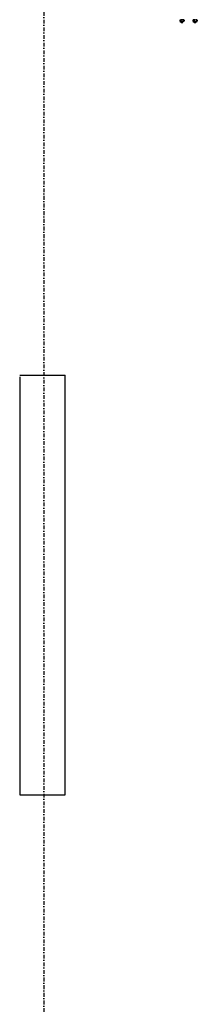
# Model space of a CAD drawing. Header units: centimetres. Extents: x 42630 to 130002, y 15 to 29179.
# Tile 81 of 138: x 51564 to 51626, y 5024 to 5363. Entities that reach past the tile are written whole.
import ezdxf

# ---------------------------------------------------------------- set-up
doc = ezdxf.new("R2010")
doc.units = ezdxf.units.CM
doc.header["$LTSCALE"] = 0.01
doc.linetypes.add('DASHDOT2', pattern=[12.7, 6.35, -3.175, 0, -3.175])
doc.linetypes.add('DASHED2', pattern=[9.525, 6.35, -3.175])
doc.layers.get('0').update_dxf_attribs({"color": 253})
doc.layers.add('A-Grid', color=253, linetype='DASHDOT2')
doc.layers.add('CKDRZWI_', color=253, linetype='Continuous')
doc.layers.add('Elospr', color=32, linetype='Continuous', lineweight=30)

# ---------------------------------------------------------------- blocks, each defined once
blk = doc.blocks.new('A$7E8814A102C37C')
at = {"layer": 'A-Grid', "ltscale": 20}
blk.add_lwpolyline([(2000, -130), (2000, -1964.5)], dxfattribs=at)
blk = doc.blocks.new('A$7E8814B27261F1')
at = {"color": 7, "linetype": 'DASHED2', "ltscale": 10}
for p, q in [((4193.1, 4403.6), (4199.1, 4403.6)), ((4193.1, 4396), (4199.1, 4396)), ((4193.2, 4407.3), (4199.2, 4407.3)), ((4193.2, 4392.3), (4199.2, 4392.3)), ((4199.1, 4396), (4199.7, 4394.2)), ((4199.2, 4407.3), (4199.7, 4405.4)), ((4199.7, 4406.3), (4199.2, 4407.3)), ((4199.2, 4392.3), (4199.7, 4393.3)), ((4201.2, 4403.8), (4199.7, 4403.8)), ((4199.7, 4395.8), (4201.2, 4395.8)), ((4202.2, 4402.8), (4201.2, 4403.8)), ((4201.2, 4395.8), (4202.2, 4396.8)), ((4193.1, 4358.6), (4199.1, 4358.6)), ((4193.1, 4351), (4199.1, 4351)), ((4193.2, 4362.3), (4199.2, 4362.3)), ((4193.2, 4347.3), (4199.2, 4347.3)), ((4199.1, 4351), (4199.7, 4349.2)), ((4199.2, 4362.3), (4199.7, 4360.4)), ((4199.7, 4361.3), (4199.2, 4362.3)), ((4199.2, 4347.3), (4199.7, 4348.3)), ((4201.2, 4358.8), (4199.7, 4358.8)), ((4199.7, 4350.8), (4201.2, 4350.8)), ((4202.2, 4357.8), (4201.2, 4358.8)), ((4201.2, 4350.8), (4202.2, 4351.8))]:
    blk.add_line(p, q, dxfattribs=at)
for centre, radius, start, end in [((4190.3, 4405.5), 3.36, 325.2059, 33.0622), ((4181.1, 4399.8), 12.5, 342.5885, 17.4115), ((4190.4, 4394.1), 3.36, 326.8921, 34.8398), ((4196, 4405.6), 3.71, 326.6171, 357.4259), ((4186.3, 4399.7), 13.4, 0.6393, 16.948), ((4186.3, 4400), 13.4, 343.0579, 359.3548), ((4196.1, 4394.2), 3.63, 327.9563, 359.248), ((4190.3, 4360.5), 3.36, 325.2059, 33.0622), ((4181.1, 4354.8), 12.5, 342.5885, 17.4115), ((4190.4, 4349.1), 3.36, 326.8921, 34.8398), ((4196, 4360.6), 3.71, 326.6171, 357.4259), ((4186.3, 4354.7), 13.4, 0.6393, 16.948), ((4186.3, 4355), 13.4, 343.0579, 359.3548), ((4196.1, 4349.2), 3.63, 327.9563, 359.248)]:
    blk.add_arc(centre, radius, start, end, dxfattribs=at)
for centre, major_axis, start_param, end_param in [((4199.7, 4399.8), (0, -6.5), 2.617994, 3.665191), ((4199.7, 4399.8), (0, 6.5), 0.523599, 1.570796), ((4199.7, 4399.8), (0, 4.15), 6.013502, 6.283185), ((4199.7, 4399.8), (0, 4.15), 0, 3.411276), ((4199.7, 4399.8), (0, -6.5), 4.712389, 5.759587), ((4199.7, 4399.8), (0, 6.5), 2.617994, 3.665191), ((4199.7, 4399.8), (0, 6.5), 5.375263, 5.759587), ((4199.7, 4399.8), (0, -6.5), 0.523599, 0.907923), ((4201.2, 4399.8), (0, 4), 6.274458, 6.283185), ((4201.2, 4399.8), (0, 4), 0, 3.141593), ((4199.7, 4354.8), (0, -6.5), 2.617994, 3.665191), ((4199.7, 4354.8), (0, 6.5), 0.523599, 1.570796), ((4199.7, 4354.8), (0, 4.15), 6.013502, 6.283185), ((4199.7, 4354.8), (0, 4.15), 0, 3.411276), ((4199.7, 4354.8), (0, -6.5), 4.712389, 5.759587), ((4199.7, 4354.8), (0, 6.5), 2.617994, 3.665191), ((4199.7, 4354.8), (0, 6.5), 5.375263, 5.759587), ((4199.7, 4354.8), (0, -6.5), 0.523599, 0.907923), ((4201.2, 4354.8), (0, 4), 6.274458, 6.283185), ((4201.2, 4354.8), (0, 4), 0, 3.141593)]:
    blk.add_ellipse(centre, major_axis=major_axis, ratio=0.008727, start_param=start_param, end_param=end_param, dxfattribs=at)
for centre in [(4202.2, 4399.8), (4202.2, 4354.8)]:
    blk.add_ellipse(centre, major_axis=(0, 3), ratio=0.008727, dxfattribs=at)

msp = doc.modelspace()

# ---------------------------------------------------------------- linework, layer by layer
at = {"layer": 'Elospr'}
for p, q in [((51564.459, 5240.887, 425.286), (51580.186, 5240.887, 425.286)), ((51580.186, 5096.235, 425.286), (51580.186, 5240.887, 425.286)), ((51564.459, 5240.235, 425.286), (51564.459, 5096.235, 425.286)), ((51564.459, 5096.235, 425.286), (51580.186, 5096.235, 425.286))]:
    msp.add_line(p, q, dxfattribs=at)

# ---------------------------------------------------------------- block references
at = {"layer": 'A-Grid', "lineweight": -3}
msp.add_blockref('A$7E8814A102C37C', (49572.82, 6187.604), dxfattribs=at)
at = {"layer": 'CKDRZWI_', "xscale": -0.1, "yscale": 0.1, "zscale": 0.1, "rotation": 89.99999999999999}
msp.add_blockref('A$7E8814B27261F1', (52060.429, 5782.604), dxfattribs=at)

doc.saveas('drawing.dxf')
